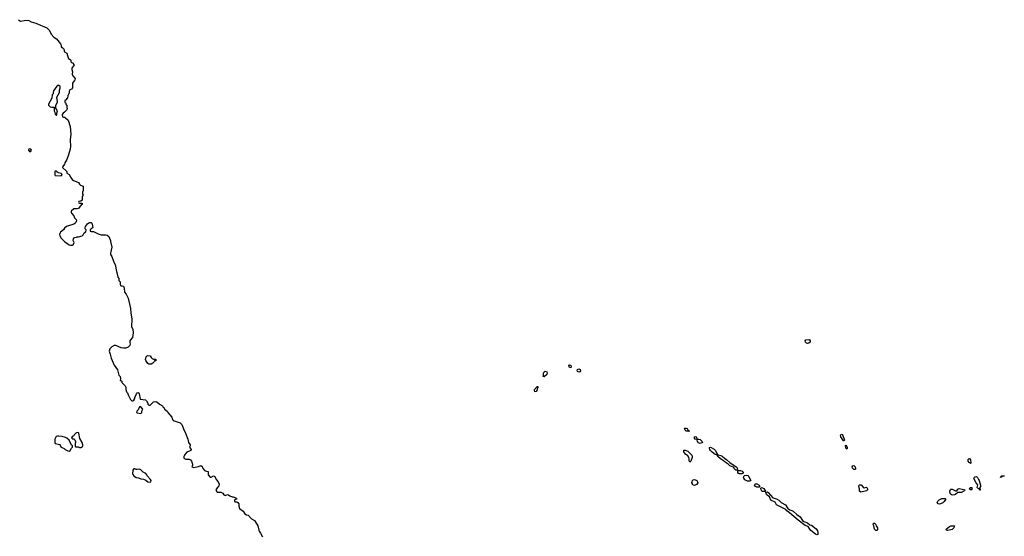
# Model space of a CAD drawing. Header units: inches. Extents: x 2386215 to 2556187, y 580866 to 760840.
# Tile 127 of 203: x 2455855 to 2472894, y 722106 to 731050. Entities that reach past the tile are written whole.
import ezdxf

# ---------------------------------------------------------------- set-up
doc = ezdxf.new("R2010")
doc.units = ezdxf.units.IN
doc.header["$MEASUREMENT"] = 0
for name, color, linetype in [('C4752', 7, 'Continuous'), ('C4753', 7, 'Continuous'), ('C4762', 7, 'Continuous'), ('C4772', 7, 'Continuous')]:
    doc.layers.add(name, color=color, linetype=linetype)

msp = doc.modelspace()

# ---------------------------------------------------------------- linework, layer by layer
at = {"layer": 'C4752', "color": 5, "elevation": 40}
msp.add_lwpolyline([(2456803, 730000), (2456778, 729970), (2456771, 729950), (2456771, 729869), (2456752, 729850), (2456725, 729835), (2456717, 729823), (2456711, 729809), (2456710, 729786), (2456686, 729734), (2456682, 729698), (2456650, 729658), (2456634, 729650), (2456638, 729618), (2456650, 729614), (2456658, 729578), (2456671, 729570), (2456672, 729532), (2456678, 729510), (2456671, 729490), (2456630, 729449), (2456607, 729433), (2456592, 729410), (2456594, 729370), (2456610, 729362), (2456630, 729362), (2456650, 729352), (2456691, 729310), (2456730, 729202), (2456741, 729070), (2456731, 728970), (2456733, 728853), (2456728, 728810), (2456708, 728750), (2456702, 728710), (2456671, 728630), (2456636, 728570), (2456630, 728548), (2456602, 728510), (2456598, 728490), (2456665, 728430), (2456672, 728408), (2456672, 728392), (2456711, 728371), (2456737, 728317), (2456763, 728283), (2456787, 728267), (2456859, 728239), (2456871, 728230), (2456890, 728202), (2456906, 728186), (2456951, 728170), (2456951, 728090), (2456944, 728064), (2456942, 728030), (2456952, 728010), (2456933, 727987), (2456933, 727927), (2456910, 727906), (2456878, 727902), (2456874, 727890), (2456878, 727878), (2456890, 727874), (2456933, 727873), (2456934, 727850), (2456918, 727842), (2456914, 727830), (2456900, 727820), (2456870, 727782), (2456850, 727775), (2456790, 727778), (2456747, 727733), (2456746, 727710), (2456750, 727702), (2456790, 727652), (2456802, 727622), (2456831, 727590), (2456838, 727570), (2456824, 727536), (2456810, 727519), (2456792, 727510), (2456665, 727470), (2456630, 727438), (2456612, 727410), (2456563, 727370), (2456547, 727350), (2456541, 727330), (2456547, 727307), (2456571, 727270), (2456630, 727211), (2456710, 727151), (2456735, 727145), (2456770, 727145), (2456778, 727150), (2456795, 727190), (2456782, 727230), (2456783, 727257), (2456790, 727274), (2456810, 727282), (2456836, 727284), (2456850, 727292), (2456870, 727292), (2456938, 727310), (2456954, 727326), (2456970, 727362), (2457002, 727378), (2457006, 727410), (2456988, 727430), (2456988, 727448), (2456995, 727470), (2457009, 727491), (2457026, 727514), (2457049, 727531), (2457070, 727538), (2457090, 727538), (2457102, 727530), (2457111, 727511), (2457118, 727450), (2457110, 727438), (2457094, 727430), (2457074, 727410), (2457074, 727390), (2457090, 727382), (2457130, 727382), (2457210, 727342), (2457266, 727326), (2457290, 727323), (2457346, 727326), (2457370, 727321), (2457395, 727296), (2457411, 727270), (2457424, 727230), (2457424, 727210), (2457447, 727110), (2457426, 727010), (2457427, 726987), (2457451, 726950), (2457481, 726850), (2457506, 726810), (2457528, 726690), (2457543, 726650), (2457555, 726595), (2457571, 726570), (2457573, 726533), (2457592, 726510), (2457594, 726470), (2457602, 726450), (2457610, 726442), (2457630, 726442), (2457650, 726434), (2457664, 726404), (2457670, 726334), (2457697, 726297), (2457731, 726230), (2457773, 726050), (2457778, 725970), (2457794, 725870), (2457791, 725730), (2457811, 725690), (2457819, 725630), (2457806, 725550), (2457771, 725509), (2457761, 725490), (2457759, 725470), (2457766, 725430), (2457761, 725410), (2457730, 725378), (2457690, 725362), (2457650, 725361), (2457610, 725369), (2457518, 725410), (2457490, 725409), (2457450, 725384), (2457416, 725350), (2457405, 725310), (2457421, 725261), (2457436, 725190), (2457491, 725070), (2457545, 724990), (2457570, 724894), (2457591, 724870), (2457602, 724830), (2457594, 724810), (2457622, 724790), (2457622, 724770), (2457682, 724710), (2457692, 724690), (2457692, 724650), (2457705, 724610), (2457718, 724590), (2457730, 724554), (2457770, 724474), (2457793, 724453), (2457810, 724452), (2457830, 724462), (2457848, 724490), (2457848, 724510), (2457874, 724570), (2457890, 724591), (2457910, 724598), (2457918, 724590), (2457925, 724570), (2457938, 724478), (2458034, 724470), (2458050, 724454), (2458072, 724410), (2458073, 724393), (2458090, 724374), (2458110, 724374), (2458156, 724424), (2458170, 724432), (2458210, 724442), (2458230, 724432), (2458272, 724392), (2458324, 724364), (2458340, 724340), (2458352, 724330), (2458362, 724310), (2458405, 724270), (2458416, 724250), (2458486, 724170), (2458501, 724130), (2458510, 724118), (2458527, 724107), (2458632, 724070), (2458660, 724040), (2458685, 723985), (2458687, 723967), (2458725, 723890), (2458762, 723790), (2458778, 723730), (2458802, 723690), (2458802, 723670), (2458794, 723650), (2458802, 723630), (2458822, 723610), (2458814, 723590), (2458750, 723562), (2458721, 723530), (2458706, 723510), (2458698, 723490), (2458694, 723474), (2458698, 723458), (2458730, 723442), (2458790, 723442), (2458811, 723431), (2458826, 723406), (2458844, 723356), (2458844, 723336), (2458834, 723310), (2458870, 723298), (2458890, 723305), (2458950, 723312), (2458990, 723332), (2459010, 723314), (2459018, 723290), (2459050, 723245), (2459088, 723232), (2459114, 723230), (2459118, 723218), (2459118, 723170), (2459150, 723132), (2459170, 723132), (2459210, 723152), (2459230, 723142), (2459252, 723090), (2459292, 723050), (2459305, 723010), (2459305, 722990), (2459300, 722980), (2459270, 722948), (2459251, 722910), (2459270, 722872), (2459334, 722870), (2459370, 722852), (2459390, 722822), (2459410, 722812), (2459450, 722832), (2459470, 722822), (2459490, 722805), (2459530, 722791), (2459551, 722791), (2459594, 722770), (2459598, 722758), (2459610, 722754), (2459612, 722748), (2459590, 722746), (2459574, 722730), (2459574, 722710), (2459584, 722704), (2459610, 722702), (2459630, 722694), (2459645, 722670), (2459647, 722627), (2459658, 722590), (2459722, 722542), (2459750, 722498), (2459780, 722480), (2459811, 722471), (2459865, 722410), (2459918, 722378), (2459959, 722319), (2459974, 722290), (2459991, 722210), (2460000, 722197)], dxfattribs=at)
for points in [[(2456530, 729909), (2456510, 729908), (2456500, 729900), (2456441, 729819), (2456432, 729790), (2456432, 729768), (2456414, 729750), (2456412, 729690), (2456352, 729590), (2456354, 729570), (2456384, 729544), (2456410, 729534), (2456453, 729533), (2456452, 729470), (2456462, 729450), (2456470, 729414), (2456490, 729394), (2456498, 729402), (2456495, 729430), (2456508, 729470), (2456480, 729520), (2456478, 729550), (2456482, 729570), (2456505, 729610), (2456509, 729630), (2456499, 729710), (2456542, 729790), (2456542, 729830), (2456555, 729870), (2456554, 729894)], [(2456030, 728815), (2456014, 728810), (2456005, 728795), (2456005, 728790), (2456030, 728762), (2456050, 728774), (2456058, 728790), (2456046, 728810)], [(2456490, 728426), (2456470, 728426), (2456465, 728415), (2456462, 728370), (2456462, 728362), (2456470, 728354), (2456570, 728345), (2456578, 728350), (2456588, 728370), (2456570, 728388), (2456521, 728401), (2456496, 728416)], [(2458090, 725089), (2458075, 725095), (2458035, 725150), (2458029, 725169), (2458035, 725190), (2458050, 725222), (2458070, 725238), (2458110, 725232), (2458130, 725202), (2458150, 725182), (2458170, 725172), (2458212, 725170), (2458210, 725146), (2458190, 725146), (2458177, 725123), (2458157, 725103), (2458130, 725089)], [(2457950, 724346), (2457930, 724346), (2457905, 724295), (2457882, 724270), (2457874, 724250), (2457890, 724242), (2457950, 724234), (2457966, 724250), (2457966, 724270), (2457976, 724284), (2457986, 724310)], [(2456530, 723842), (2456510, 723842), (2456487, 723833), (2456465, 723790), (2456462, 723730), (2456470, 723714), (2456550, 723694), (2456554, 723690), (2456554, 723670), (2456572, 723652), (2456625, 723625), (2456642, 723610), (2456690, 723585), (2456710, 723582), (2456730, 723594), (2456750, 723634), (2456766, 723650), (2456766, 723670), (2456750, 723686), (2456708, 723770), (2456670, 723808), (2456650, 723818), (2456590, 723833)], [(2456850, 723903), (2456826, 723890), (2456779, 723841), (2456762, 723830), (2456754, 723810), (2456770, 723794), (2456790, 723794), (2456810, 723774), (2456822, 723750), (2456822, 723730), (2456814, 723710), (2456814, 723670), (2456818, 723658), (2456867, 723653), (2456890, 723642), (2456910, 723642), (2456940, 723660), (2456948, 723672), (2456948, 723692), (2456937, 723730), (2456898, 723798), (2456877, 723890), (2456870, 723897)], [(2457830, 723275), (2457822, 723270), (2457811, 723250), (2457805, 723190), (2457810, 723174), (2457832, 723152), (2457870, 723125), (2457910, 723116), (2457950, 723101), (2457997, 723097), (2458037, 723077), (2458074, 723050), (2458110, 723045), (2458126, 723050), (2458128, 723070), (2458118, 723090), (2458065, 723145), (2458055, 723170), (2458036, 723196), (2457990, 723219), (2457950, 723258), (2457930, 723269), (2457890, 723261), (2457870, 723264), (2457850, 723274)]]:
    msp.add_lwpolyline(points, close=True, dxfattribs=at)
at = {"layer": 'C4753', "color": 5, "elevation": 40}
msp.add_lwpolyline([(2455832, 731050), (2455870, 731025), (2455930, 731036), (2455990, 731041), (2456010, 731036), (2456051, 731011), (2456132, 730990), (2456325, 730910), (2456370, 730865), (2456402, 730802), (2456445, 730745), (2456490, 730718), (2456562, 730630), (2456571, 730610), (2456574, 730574), (2456586, 730574), (2456614, 730554), (2456625, 730530), (2456625, 730505), (2456632, 730492), (2456672, 730470), (2456691, 730391), (2456700, 730380), (2456730, 730362), (2456738, 730350), (2456742, 730322), (2456751, 730311), (2456770, 730302), (2456796, 730270), (2456758, 730210), (2456758, 730190), (2456771, 730150), (2456765, 730105), (2456777, 730077), (2456813, 730033), (2456811, 730010), (2456803, 730000)], dxfattribs=at)
at = {"layer": 'C4762', "color": 5, "elevation": 40}
for points in [[(2469490, 725446), (2469470, 725450), (2469452, 725470), (2469447, 725493), (2469457, 725510), (2469510, 725516), (2469522, 725510), (2469535, 725490), (2469537, 725470), (2469510, 725452)], [(2465390, 725021), (2465368, 725030), (2465359, 725070), (2465364, 725076), (2465390, 725070), (2465397, 725050), (2465395, 725030)], [(2464930, 724869), (2464910, 724870), (2464917, 724883), (2464921, 724930), (2464929, 724951), (2464950, 724967), (2464975, 724955), (2464984, 724930), (2464977, 724910)], [(2465530, 724947), (2465510, 724957), (2465501, 724970), (2465505, 724995), (2465530, 725004), (2465553, 724993), (2465558, 724970), (2465550, 724956)], [(2464770, 724607), (2464761, 724630), (2464766, 724650), (2464810, 724701), (2464819, 724699), (2464825, 724690), (2464818, 724682), (2464802, 724630), (2464790, 724614)], [(2467438, 723922), (2467430, 723924), (2467390, 723928), (2467370, 723942), (2467361, 723970), (2467364, 723976), (2467370, 723981), (2467390, 723979), (2467403, 723970), (2467420, 723950), (2467422, 723942), (2467442, 723930)], [(2467582, 723782), (2467593, 723787), (2467610, 723786), (2467630, 723784), (2467638, 723778), (2467668, 723750), (2467670, 723729), (2467630, 723715), (2467603, 723723), (2467584, 723750), (2467577, 723770), (2467579, 723779), (2467568, 723788), (2467550, 723784), (2467530, 723805), (2467530, 723830), (2467550, 723836), (2467559, 723830), (2467574, 723806), (2467571, 723791)], [(2467450, 723389), (2467440, 723410), (2467442, 723450), (2467435, 723475), (2467418, 723498), (2467378, 723530), (2467360, 723550), (2467350, 723570), (2467346, 723590), (2467350, 723595), (2467370, 723596), (2467418, 723578), (2467485, 723510), (2467494, 723494), (2467493, 723470), (2467472, 723408)], [(2468250, 723252), (2468230, 723264), (2468210, 723301), (2468146, 723326), (2468116, 723356), (2468063, 723390), (2468035, 723415), (2467985, 723445), (2467938, 723490), (2467937, 723497), (2467914, 723514), (2467890, 723523), (2467841, 723561), (2467809, 723590), (2467797, 723610), (2467793, 723630), (2467795, 723645), (2467810, 723647), (2467873, 723613), (2467897, 723590), (2467918, 723538), (2467937, 723517), (2467990, 723506), (2468014, 723494), (2468050, 723458), (2468090, 723432), (2468142, 723382), (2468253, 723310), (2468272, 723290), (2468276, 723264), (2468270, 723254)], [(2468350, 723185), (2468310, 723188), (2468294, 723194), (2468282, 723210), (2468282, 723238), (2468294, 723246), (2468313, 723247), (2468330, 723246), (2468355, 723235), (2468372, 723208), (2468367, 723193)], [(2468470, 723058), (2468450, 723063), (2468405, 723085), (2468386, 723110), (2468382, 723130), (2468390, 723155), (2468400, 723161), (2468430, 723165), (2468456, 723156), (2468473, 723133), (2468507, 723070), (2468490, 723059)], [(2467530, 722987), (2467510, 722993), (2467502, 723002), (2467489, 723030), (2467490, 723050), (2467497, 723070), (2467510, 723083), (2467530, 723090), (2467575, 723070), (2467587, 723050), (2467588, 723032), (2467570, 723004)], [(2468650, 722957), (2468610, 722957), (2468587, 722967), (2468572, 722990), (2468578, 723002), (2468588, 723012), (2468610, 723013), (2468654, 722994), (2468665, 722970)], [(2468710, 722881), (2468695, 722890), (2468685, 722910), (2468683, 722937), (2468689, 722951), (2468710, 722946), (2468734, 722934), (2468761, 722890), (2468758, 722882), (2468750, 722881)], [(2469650, 722132), (2469624, 722144), (2469547, 722207), (2469527, 722227), (2469497, 722277), (2469450, 722293), (2469325, 722385), (2469174, 722510), (2469130, 722550), (2469112, 722572), (2468953, 722653), (2468930, 722696), (2468853, 722730), (2468832, 722792), (2468790, 722816), (2468781, 722830), (2468767, 722873), (2468790, 722876), (2468810, 722867), (2468890, 722775), (2468950, 722754), (2468990, 722734), (2469035, 722690), (2469105, 722650), (2469145, 722585), (2469183, 722563), (2469215, 722555), (2469241, 722541), (2469303, 722483), (2469361, 722441), (2469402, 722382), (2469424, 722364), (2469490, 722342), (2469526, 722306), (2469557, 722297), (2469636, 722236), (2469660, 722200), (2469667, 722170), (2469665, 722135)]]:
    msp.add_lwpolyline(points, close=True, dxfattribs=at)
msp.add_lwpolyline([(2460000, 722197), (2460023, 722163), (2460059, 722099)], dxfattribs=at)
at = {"layer": 'C4772', "color": 5, "elevation": 40}
for points in [[(2470110, 723757), (2470065, 723830), (2470061, 723850), (2470070, 723875), (2470090, 723868), (2470101, 723850), (2470126, 723770), (2470120, 723760)], [(2470170, 723616), (2470150, 723634), (2470144, 723676), (2470149, 723691), (2470176, 723650), (2470177, 723630)], [(2470310, 723261), (2470290, 723262), (2470267, 723287), (2470261, 723310), (2470270, 723328), (2470290, 723330), (2470314, 723310), (2470318, 723282), (2470317, 723270)], [(2472310, 723366), (2472298, 723378), (2472283, 723383), (2472269, 723409), (2472270, 723434), (2472285, 723455), (2472298, 723450), (2472311, 723430), (2472314, 723370)], [(2472830, 723126), (2472826, 723130), (2472842, 723138), (2472850, 723151), (2472890, 723154), (2472894, 723150), (2472858, 723142), (2472850, 723129)], [(2470470, 722947), (2470510, 722956), (2470516, 722950), (2470525, 722930), (2470525, 722910), (2470510, 722892), (2470410, 722870), (2470390, 722890), (2470387, 722930), (2470377, 722970), (2470381, 722990), (2470390, 722999), (2470410, 723000), (2470416, 722996), (2470450, 722955)], [(2472470, 722906), (2472466, 722926), (2472446, 722930), (2472426, 722950), (2472436, 722996), (2472406, 723030), (2472369, 723109), (2472378, 723130), (2472390, 723138), (2472410, 723142), (2472430, 723122), (2472445, 723090), (2472461, 723070), (2472482, 722990), (2472482, 722970), (2472472, 722950), (2472474, 722906)], [(2471990, 722819), (2471972, 722832), (2471959, 722850), (2471949, 722890), (2471963, 722917), (2471970, 722922), (2471990, 722922), (2472050, 722891), (2472070, 722892), (2472090, 722922), (2472110, 722931), (2472214, 722910), (2472198, 722902), (2472194, 722890), (2472153, 722867), (2472090, 722862), (2472050, 722829), (2472030, 722823)], [(2472330, 722909), (2472308, 722910), (2472288, 722930), (2472310, 722954), (2472330, 722954), (2472334, 722950)], [(2471770, 722663), (2471749, 722670), (2471734, 722690), (2471745, 722716), (2471765, 722735), (2471810, 722763), (2471870, 722762), (2471877, 722757), (2471882, 722750), (2471853, 722707), (2471830, 722686), (2471790, 722666)], [(2470690, 722204), (2470668, 722209), (2470647, 722230), (2470635, 722290), (2470626, 722310), (2470630, 722331), (2470650, 722336), (2470672, 722312), (2470678, 722290), (2470701, 722250), (2470700, 722220)], [(2471910, 722209), (2471895, 722215), (2471889, 722230), (2471943, 722277), (2471970, 722287), (2472032, 722290), (2472024, 722276), (2472018, 722250), (2471994, 722226), (2471970, 722217)]]:
    msp.add_lwpolyline(points, close=True, dxfattribs=at)

doc.saveas('drawing.dxf')
